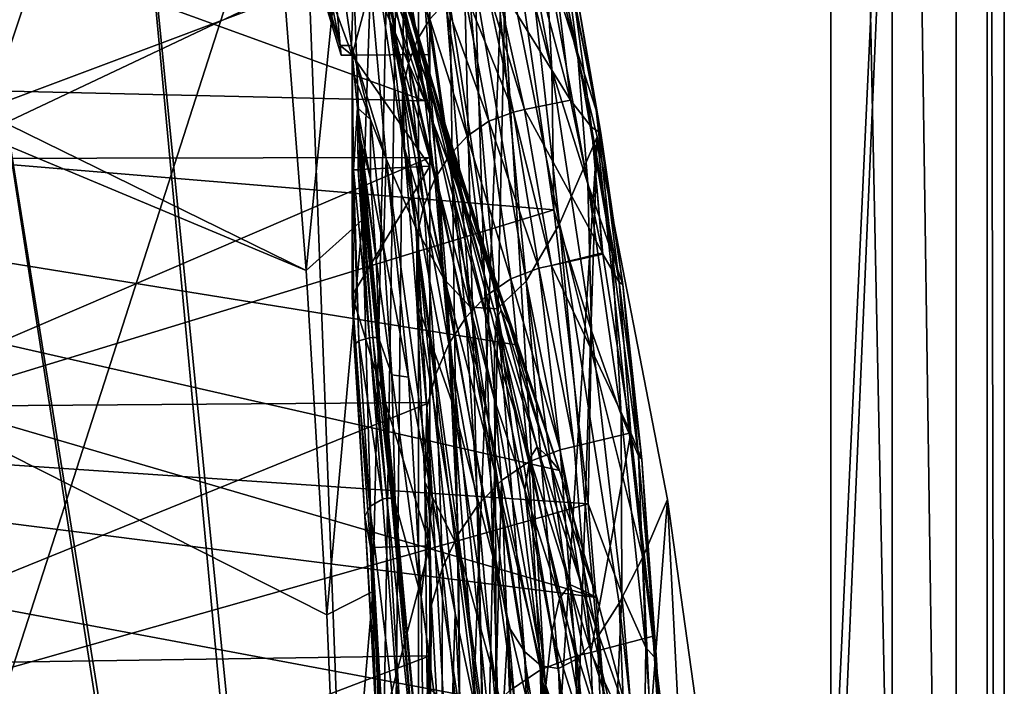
# Model space of a CAD drawing. Header units: metres. Extents: x -1004 to 0, y -708 to 0.
# Tile 71 of 103: x -88 to 0, y -256 to -196. Entities that reach past the tile are written whole.
import ezdxf

# ---------------------------------------------------------------- set-up
doc = ezdxf.new("R2010")
doc.units = ezdxf.units.M

msp = doc.modelspace()

# ---------------------------------------------------------------- linework, layer by layer
at = {"layer": 'top01'}
for points in [[(-51.296959, -64.567253, 2063.059814), (-32.904652, -648.418274, 2063.059814), (-4.296958, -31.427202, 2063.059814)], [(-4.296958, -31.427202, 163.059692), (-32.904652, -648.418274, 163.059692), (-51.296959, -64.567253, 163.059692)], [(-4.296958, -31.427202, 2063.059814), (-32.904652, -648.418274, 2063.059814), (-31.296957, -654.418274, 2063.059814)], [(-32.904652, -648.418274, 163.059692), (-4.296958, -31.427202, 163.059692), (-31.296957, -654.418274, 163.059692)], [(-4.296958, -686.418274, 2063.059814), (-4.296958, -31.427202, 2063.059814), (-31.296957, -654.418274, 2063.059814)], [(-4.296958, -31.427202, 163.059692), (-4.296958, -686.418274, 163.059692), (-31.296957, -654.418274, 163.059692)], [(-4.296958, -31.427202, 2063.059814), (-4.296958, -686.418274, 2050.057129), (-4.296958, -31.427202, 163.059692)], [(-4.296958, -686.418274, 2050.057129), (-4.296958, -686.418274, 176.057236), (-4.296958, -31.427202, 163.059692)], [(-4.296958, -31.427202, 163.059692), (-4.296958, -686.418274, 176.057236), (-4.296958, -686.418274, 163.059692)], [(-4.296958, -31.427202, 2063.059814), (-4.296958, -686.418274, 2063.059814), (-4.296958, -686.418274, 2050.057129)], [(-51.296959, -64.567253, 163.059692), (-51.296959, -299.856018, 182.753937), (-51.296974, -276.233704, 187.369766)], [(-51.296974, -276.233704, 187.369766), (-51.296974, -253.044647, 193.818451), (-51.296959, -64.567253, 163.059692)], [(-51.296974, -253.044647, 193.818451), (-51.296951, -230.434845, 202.071503), (-51.296959, -64.567253, 163.059692)], [(-51.296959, -64.567253, 163.059692), (-51.296951, -230.434845, 202.071503), (-51.29697, -208.546082, 212.081375)], [(-51.29697, -208.546082, 212.081375), (-51.296959, -187.512817, 223.782303), (-51.296959, -64.567253, 163.059692)], [(-51.296959, -347.814911, 179.059677), (-51.296963, -323.764984, 179.983154), (-51.296959, -64.567253, 163.059692)], [(-51.296963, -323.764984, 179.983154), (-51.296959, -299.856018, 182.753937), (-51.296959, -64.567253, 163.059692)], [(-51.296959, -146.285629, 2038.852905), (-51.296959, -277.705139, 2033.451294), (-51.296959, -64.567253, 2063.059814)], [(-51.296959, -277.705139, 2033.451294), (-51.296959, -312.635376, 2036.812866), (-51.296959, -64.567253, 2063.059814)], [(-51.296959, -64.567253, 2063.059814), (-51.296959, -312.635376, 2036.812866), (-51.296959, -347.78183, 2037.928223)], [(-51.296959, -64.567253, 2063.059814), (-51.296959, -347.78183, 2037.928223), (-51.296959, -642.418274, 2063.059814)], [(-51.296959, -347.814911, 179.059677), (-51.296959, -64.567253, 163.059692), (-51.296959, -642.418274, 163.059692)], [(-51.296959, -642.418274, 2063.059814), (-43.296959, -642.418274, 2063.059814), (-51.296959, -64.567253, 2063.059814)], [(-43.296959, -642.418274, 2063.059814), (-37.296959, -644.026001, 2063.059814), (-51.296959, -64.567253, 2063.059814)], [(-51.296959, -64.567253, 2063.059814), (-37.296959, -644.026001, 2063.059814), (-32.904652, -648.418274, 2063.059814)], [(-51.296959, -64.567253, 163.059692), (-32.904652, -648.418274, 163.059692), (-37.296959, -644.026001, 163.059692)], [(-37.296959, -644.026001, 163.059692), (-43.296959, -642.418274, 163.059692), (-51.296959, -64.567253, 163.059692)], [(-43.296959, -642.418274, 163.059692), (-51.296959, -642.418274, 163.059692), (-51.296959, -64.567253, 163.059692)], [(-53.598221, -415.729309, 1607.211182), (-63.970272, -143.144623, 1606.939331), (-78.48407, -166.14267, 1606.55957)], [(-44.190613, -174.690308, 1607.45752), (-63.970272, -143.144623, 1606.939331), (-53.598221, -415.729309, 1607.211182)], [(-51.296959, -173.434464, 2030.984619), (-51.296959, -243.203781, 2027.884521), (-51.296959, -146.285629, 2038.852905)], [(-51.296959, -243.203781, 2027.884521), (-51.296959, -277.705139, 2033.451294), (-51.296959, -146.285629, 2038.852905)], [(-167.226578, -161.581223, 660.234009), (-199.991806, -200.041229, 659.375977), (-51.756859, -203.4944, 663.25769)], [(-167.226578, -161.581223, 660.234009), (-51.756859, -203.4944, 663.25769), (-56.372231, -192.903091, 663.136841)], [(-92.538078, -209.73555, 251.070221), (-114.264824, -181.501587, 250.433945), (-77.689262, -165.469803, 241.4319)], [(-92.538078, -209.73555, 251.070221), (-77.689262, -165.469803, 241.4319), (-87.294052, -186.425903, 228.413284)], [(-78.48407, -166.14267, 1606.55957), (-91.46991, -190.642548, 1606.219482), (-54.826065, -419.461243, 1607.179077)], [(-53.598221, -415.729309, 1607.211182), (-78.48407, -166.14267, 1606.55957), (-54.826065, -419.461243, 1607.179077)], [(-65.339661, -168.25705, 1930.261841), (-60.845432, -180.76712, 1912.71875), (-59.297443, -198.558258, 2014.056641)], [(-59.297443, -198.558258, 2014.056641), (-64.25412, -181.454895, 2014.056641), (-65.339661, -168.25705, 1930.261841)], [(-64.069893, -183.505615, 2024.762817), (-58.241093, -199.409241, 2018.794922), (-51.296959, -173.434464, 2030.984619)], [(-51.296959, -173.434464, 2030.984619), (-58.241093, -199.409241, 2018.794922), (-51.296959, -199.359756, 2020.18042)], [(-51.296959, -199.359756, 2020.18042), (-51.296959, -209.335327, 2020.18042), (-51.296959, -173.434464, 2030.984619)], [(-51.296959, -209.335327, 2020.18042), (-51.296959, -243.203781, 2027.884521), (-51.296959, -173.434464, 2030.984619)], [(-49.239681, -409.232697, 1607.325317), (-44.190613, -174.690308, 1607.45752), (-53.598221, -415.729309, 1607.211182)], [(-36.341969, -206.709747, 1607.663086), (-44.190613, -174.690308, 1607.45752), (-49.239681, -409.232697, 1607.325317)], [(-46.454559, -180.919632, 1659.758545), (-44.190613, -174.690308, 1607.45752), (-39.729214, -214.468765, 1661.136475)], [(-44.190613, -174.690308, 1607.45752), (-36.341969, -206.709747, 1607.663086), (-39.729214, -214.468765, 1661.136475)], [(-40.394073, -200.720642, 1451.474121), (-44.093254, -186.637497, 1501.266724), (-44.710655, -177.649078, 1449.959351)], [(-40.933815, -190.443939, 1400.242554), (-40.394073, -200.720642, 1451.474121), (-44.710655, -177.649078, 1449.959351)], [(-59.297443, -198.558258, 2014.056641), (-60.845432, -180.76712, 1912.71875), (-58.297436, -198.558258, 2014.056519)], [(-60.845432, -180.76712, 1912.71875), (-57.71265, -180.795166, 1912.905762), (-58.297436, -198.558258, 2014.056519)], [(-58.297436, -198.558258, 2014.056519), (-57.71265, -180.795166, 1912.905762), (-55.205849, -208.671082, 1970.145386)], [(-55.205849, -208.671082, 1970.145386), (-57.71265, -180.795166, 1912.905762), (-52.539398, -214.827606, 1923.038086)], [(-57.71265, -180.795166, 1912.905762), (-50.034306, -219.387314, 1873.465576), (-52.539398, -214.827606, 1923.038086)], [(-50.034306, -219.387314, 1873.465576), (-57.71265, -180.795166, 1912.905762), (-51.790897, -193.650269, 1816.632324)], [(-51.158646, -204.951843, 940.096069), (-56.282215, -187.178436, 1000.282959), (-57.700478, -180.381042, 944.328552)], [(-51.158646, -204.951843, 940.096069), (-57.700478, -180.381042, 944.328552), (-55.277546, -188.114624, 885.140503)], [(-48.451099, -186.161316, 1712.274536), (-46.454559, -180.919632, 1659.758545), (-42.704586, -219.599625, 1715.101196)], [(-46.454559, -180.919632, 1659.758545), (-39.729214, -214.468765, 1661.136475), (-42.704586, -219.599625, 1715.101196)], [(-64.069893, -183.505615, 2024.762817), (-64.25412, -181.454895, 2014.056641), (-59.297443, -198.558258, 2014.056641)], [(-39.482403, -188.863754, 1299.141479), (-38.107895, -199.177704, 1350.8573), (-41.887424, -181.378036, 1348.647339)], [(-38.107895, -199.177704, 1350.8573), (-40.933815, -190.443939, 1400.242554), (-41.887424, -181.378036, 1348.647339)], [(-90.857948, -182.803024, 1527.758789), (-44.093254, -186.637497, 1501.266724), (-101.410408, -208.128052, 1537.074707)], [(-59.221752, -199.416229, 2018.599243), (-64.069893, -183.505615, 2024.762817), (-59.297443, -198.558258, 2014.056641)], [(-64.069893, -183.505615, 2024.762817), (-59.221752, -199.416229, 2018.599243), (-58.241093, -199.409241, 2018.794922)], [(-41.809395, -191.904953, 1098.589233), (-38.735535, -203.425079, 1152.040039), (-41.002079, -184.827652, 1146.793579)], [(-38.735535, -203.425079, 1152.040039), (-36.851761, -205.851303, 1202.087646), (-41.002079, -184.827652, 1146.793579)], [(-41.002079, -184.827652, 1146.793579), (-36.851761, -205.851303, 1202.087646), (-38.394382, -194.682281, 1199.616089)], [(-56.667919, -188.483414, 718.627258), (-52.172485, -200.022186, 718.662048), (-56.518528, -186.119095, 774.180847)], [(-56.518528, -186.119095, 774.180847), (-52.33543, -198.041855, 774.122559), (-56.026455, -186.000793, 829.707947)], [(-52.172485, -200.022186, 718.662048), (-52.33543, -198.041855, 774.122559), (-56.518528, -186.119095, 774.180847)], [(-52.33543, -198.041855, 774.122559), (-52.166481, -198.212006, 829.558167), (-56.026455, -186.000793, 829.707947)], [(-56.026455, -186.000793, 829.707947), (-52.166481, -198.212006, 829.558167), (-55.277546, -188.114624, 885.140503)], [(-45.289082, -222.051636, 1768.908203), (-50.19915, -190.39064, 1764.676392), (-48.451099, -186.161316, 1712.274536)], [(-42.704586, -219.599625, 1715.101196), (-45.289082, -222.051636, 1768.908203), (-48.451099, -186.161316, 1712.274536)], [(-44.093254, -186.637497, 1501.266724), (-40.235806, -213.23349, 1502.344727), (-101.410408, -208.128052, 1537.074707)], [(-95.958817, -208.649231, 216.927246), (-92.538078, -209.73555, 251.070221), (-87.294052, -186.425903, 228.413284)], [(-95.958817, -208.649231, 216.927246), (-87.294052, -186.425903, 228.413284), (-51.296959, -187.512817, 223.782303)], [(-50.473003, -211.497528, 995.073242), (-56.282215, -187.178436, 1000.282959), (-51.158646, -204.951843, 940.096069)], [(-54.86636, -196.315048, 1055.9021), (-56.282215, -187.178436, 1000.282959), (-50.473003, -211.497528, 995.073242)], [(-56.282215, -187.178436, 1000.282959), (-54.86636, -196.315048, 1055.9021), (-55.125298, -191.720398, 1055.18335)], [(-40.235806, -213.23349, 1502.344727), (-44.093254, -186.637497, 1501.266724), (-40.394073, -200.720642, 1451.474121)], [(-95.958817, -208.649231, 216.927246), (-51.296959, -187.512817, 223.782303), (-51.29697, -208.546082, 212.081375)], [(-52.166481, -198.212006, 829.558167), (-51.748962, -200.519318, 884.903625), (-55.277546, -188.114624, 885.140503)], [(-55.277546, -188.114624, 885.140503), (-51.748962, -200.519318, 884.903625), (-51.158646, -204.951843, 940.096069)], [(-53.20491, -200.130371, 1109.360474), (-54.079514, -187.872009, 1053.270996), (-55.125298, -191.720398, 1055.18335)], [(-52.393486, -198.024414, 1108.178101), (-54.079514, -187.872009, 1053.270996), (-53.20491, -200.130371, 1109.360474)], [(-51.292034, -196.195602, 1106.796997), (-54.079514, -187.872009, 1053.270996), (-52.393486, -198.024414, 1108.178101)], [(-56.372231, -192.903091, 663.136841), (-51.756859, -203.4944, 663.25769), (-56.667919, -188.483414, 718.627258)], [(-51.756859, -203.4944, 663.25769), (-52.172485, -200.022186, 718.662048), (-56.667919, -188.483414, 718.627258)], [(-38.317257, -193.128021, 1249.5354), (-36.447227, -204.321335, 1301.524292), (-39.482403, -188.863754, 1299.141479)], [(-36.447227, -204.321335, 1301.524292), (-38.107895, -199.177704, 1350.8573), (-39.482403, -188.863754, 1299.141479)], [(-91.46991, -190.642548, 1606.219482), (-103.814522, -219.351303, 1605.89624), (-55.368595, -423.352661, 1607.164795)], [(-54.826065, -419.461243, 1607.179077), (-91.46991, -190.642548, 1606.219482), (-55.368595, -423.352661, 1607.164795)], [(-47.661484, -221.908905, 1821.902954), (-51.790897, -193.650269, 1816.632324), (-50.19915, -190.39064, 1764.676392)], [(-47.661484, -221.908905, 1821.902954), (-50.19915, -190.39064, 1764.676392), (-45.289082, -222.051636, 1768.908203)], [(-38.107895, -199.177704, 1350.8573), (-37.194237, -210.90065, 1402.145264), (-40.933815, -190.443939, 1400.242554)], [(-37.194237, -210.90065, 1402.145264), (-40.394073, -200.720642, 1451.474121), (-40.933815, -190.443939, 1400.242554)], [(-55.125298, -191.720398, 1055.18335), (-54.86636, -196.315048, 1055.9021), (-53.704697, -202.483063, 1110.289063)], [(-55.125298, -191.720398, 1055.18335), (-53.704697, -202.483063, 1110.289063), (-53.20491, -200.130371, 1109.360474)], [(-45.443699, -192.624496, 1101.214966), (-38.735535, -203.425079, 1152.040039), (-41.809395, -191.904953, 1098.589233)], [(-43.837418, -204.497284, 1155.75354), (-46.31654, -192.815079, 1101.925537), (-48.249058, -193.527908, 1103.625977)], [(-42.845139, -204.277191, 1154.967896), (-45.443699, -192.624496, 1101.214966), (-46.31654, -192.815079, 1101.925537)], [(-42.845139, -204.277191, 1154.967896), (-46.31654, -192.815079, 1101.925537), (-43.837418, -204.497284, 1155.75354)], [(-42.845139, -204.277191, 1154.967896), (-38.735535, -203.425079, 1152.040039), (-45.443699, -192.624496, 1101.214966)], [(-38.394382, -194.682281, 1199.616089), (-36.038498, -206.37323, 1252.003174), (-38.317257, -193.128021, 1249.5354)], [(-36.038498, -206.37323, 1252.003174), (-36.447227, -204.321335, 1301.524292), (-38.317257, -193.128021, 1249.5354)], [(-50.034306, -219.387314, 1873.465576), (-51.790897, -193.650269, 1816.632324), (-47.661484, -221.908905, 1821.902954)], [(-46.043324, -205.317841, 1157.625122), (-48.249058, -193.527908, 1103.625977), (-49.909611, -194.67981, 1105.264893)], [(-43.837418, -204.497284, 1155.75354), (-48.249058, -193.527908, 1103.625977), (-46.043324, -205.317841, 1157.625122)], [(-51.292034, -196.195602, 1106.796997), (-47.951233, -206.641846, 1159.417725), (-49.909611, -194.67981, 1105.264893)], [(-49.909611, -194.67981, 1105.264893), (-47.951233, -206.641846, 1159.417725), (-46.043324, -205.317841, 1157.625122)], [(-36.851761, -205.851303, 1202.087646), (-36.038498, -206.37323, 1252.003174), (-38.394382, -194.682281, 1199.616089)], [(-53.557331, -207.763931, 1111.092651), (-54.86636, -196.315048, 1055.9021), (-49.776192, -220.143402, 1049.775146)], [(-54.86636, -196.315048, 1055.9021), (-50.473003, -211.497528, 995.073242), (-49.776192, -220.143402, 1049.775146)], [(-54.86636, -196.315048, 1055.9021), (-53.557331, -207.763931, 1111.092651), (-53.704697, -202.483063, 1110.289063)], [(-49.55508, -208.378616, 1161.085815), (-51.292034, -196.195602, 1106.796997), (-52.393486, -198.024414, 1108.178101)], [(-47.951233, -206.641846, 1159.417725), (-51.292034, -196.195602, 1106.796997), (-49.55508, -208.378616, 1161.085815)], [(-59.221752, -199.416229, 2018.599243), (-59.297443, -198.558258, 2014.056641), (-58.241093, -199.409241, 2018.794922)], [(-59.297443, -198.558258, 2014.056641), (-58.297436, -198.558258, 2014.056519), (-58.241093, -199.409241, 2018.794922)], [(-56.59589, -205.153976, 1992.654297), (-58.027161, -201.336502, 2014.046387), (-58.297436, -198.558258, 2014.056519)], [(-56.59589, -205.153976, 1992.654297), (-58.297436, -198.558258, 2014.056519), (-55.205849, -208.671082, 1970.145386)], [(-58.297436, -198.558258, 2014.056519), (-58.027161, -201.336502, 2014.046387), (-58.241093, -199.409241, 2018.794922)], [(-50.852242, -210.46756, 1162.585449), (-52.393486, -198.024414, 1108.178101), (-53.20491, -200.130371, 1109.360474)], [(-49.55508, -208.378616, 1161.085815), (-52.393486, -198.024414, 1108.178101), (-50.852242, -210.46756, 1162.585449)], [(-52.172485, -200.022186, 718.662048), (-44.204796, -223.420639, 718.704102), (-52.33543, -198.041855, 774.122559)], [(-44.204796, -223.420639, 718.704102), (-44.925961, -222.185822, 773.97937), (-52.33543, -198.041855, 774.122559)], [(-52.33543, -198.041855, 774.122559), (-44.925961, -222.185822, 773.97937), (-52.166481, -198.212006, 829.558167)], [(-44.925961, -222.185822, 773.97937), (-45.337814, -222.90976, 829.232849), (-52.166481, -198.212006, 829.558167)], [(-52.166481, -198.212006, 829.558167), (-45.337814, -222.90976, 829.232849), (-51.748962, -200.519318, 884.903625)], [(-51.296959, -209.335327, 2020.18042), (-51.296959, -199.359756, 2020.18042), (-58.241093, -199.409241, 2018.794922)], [(-58.027161, -201.336502, 2014.046387), (-57.760101, -204.11319, 2013.950073), (-58.241093, -199.409241, 2018.794922)], [(-58.241093, -199.409241, 2018.794922), (-57.760101, -204.11319, 2013.950073), (-58.113209, -209.644684, 2016.870239)], [(-58.113209, -209.644684, 2016.870239), (-58.241093, -209.644684, 2018.995728), (-58.241093, -199.409241, 2018.794922)], [(-58.241093, -209.644684, 2018.995728), (-51.296959, -209.335327, 2020.18042), (-58.241093, -199.409241, 2018.794922)], [(-36.447227, -204.321335, 1301.524292), (-35.029858, -217.127136, 1353.038818), (-38.107895, -199.177704, 1350.8573)], [(-35.029858, -217.127136, 1353.038818), (-37.194237, -210.90065, 1402.145264), (-38.107895, -199.177704, 1350.8573)], [(-217.099503, -225.030426, 658.92804), (-36.372501, -247.83252, 663.660522), (-199.991806, -200.041229, 659.375977)], [(-199.991806, -200.041229, 659.375977), (-43.425484, -225.2939, 663.47583), (-51.756859, -203.4944, 663.25769)], [(-36.372501, -247.83252, 663.660522), (-39.733574, -236.477509, 663.57251), (-199.991806, -200.041229, 659.375977)], [(-199.991806, -200.041229, 659.375977), (-39.733574, -236.477509, 663.57251), (-43.425484, -225.2939, 663.47583)], [(-53.704697, -202.483063, 1110.289063), (-51.832516, -212.865997, 1163.868286), (-53.20491, -200.130371, 1109.360474)], [(-53.20491, -200.130371, 1109.360474), (-51.832516, -212.865997, 1163.868286), (-50.852242, -210.46756, 1162.585449)], [(-51.756859, -203.4944, 663.25769), (-43.425484, -225.2939, 663.47583), (-52.172485, -200.022186, 718.662048)], [(-43.425484, -225.2939, 663.47583), (-44.204796, -223.420639, 718.704102), (-52.172485, -200.022186, 718.662048)], [(-57.760101, -204.11319, 2013.950073), (-58.027161, -201.336502, 2014.046387), (-56.59589, -205.153976, 1992.654297)], [(-51.748962, -200.519318, 884.903625), (-45.518383, -225.580429, 884.404724), (-51.158646, -204.951843, 940.096069)], [(-45.337814, -222.90976, 829.232849), (-45.518383, -225.580429, 884.404724), (-51.748962, -200.519318, 884.903625)], [(-36.866447, -224.010025, 1452.946899), (-40.235806, -213.23349, 1502.344727), (-40.394073, -200.720642, 1451.474121)], [(-37.194237, -210.90065, 1402.145264), (-36.866447, -224.010025, 1452.946899), (-40.394073, -200.720642, 1451.474121)], [(-53.704697, -202.483063, 1110.289063), (-53.557331, -207.763931, 1111.092651), (-52.470646, -215.537796, 1164.877441)], [(-53.704697, -202.483063, 1110.289063), (-52.470646, -215.537796, 1164.877441), (-51.832516, -212.865997, 1163.868286)], [(-35.879967, -217.068161, 1204.554077), (-38.735535, -203.425079, 1152.040039), (-42.845139, -204.277191, 1154.967896)], [(-38.735535, -203.425079, 1152.040039), (-35.879967, -217.068161, 1204.554077), (-36.851761, -205.851303, 1202.087646)], [(-57.760101, -204.11319, 2013.950073), (-57.685612, -209.644669, 2014.784058), (-58.113209, -209.644684, 2016.870239)], [(-57.495537, -206.884018, 2013.741821), (-57.760101, -204.11319, 2013.950073), (-56.583149, -210.482529, 2005.731812)], [(-56.583149, -210.482529, 2005.731812), (-57.760101, -204.11319, 2013.950073), (-56.59589, -205.153976, 1992.654297)], [(-57.760101, -204.11319, 2013.950073), (-57.495537, -206.884018, 2013.741821), (-57.685612, -209.644669, 2014.784058)], [(-41.562813, -218.44339, 1209.040283), (-43.837418, -204.497284, 1155.75354), (-46.043324, -205.317841, 1157.625122)], [(-40.446613, -218.189484, 1208.184082), (-42.845139, -204.277191, 1154.967896), (-43.837418, -204.497284, 1155.75354)], [(-40.446613, -218.189484, 1208.184082), (-43.837418, -204.497284, 1155.75354), (-41.562813, -218.44339, 1209.040283)], [(-40.446613, -218.189484, 1208.184082), (-35.879967, -217.068161, 1204.554077), (-42.845139, -204.277191, 1154.967896)], [(-36.038498, -206.37323, 1252.003174), (-34.074944, -219.884323, 1303.886719), (-36.447227, -204.321335, 1301.524292)], [(-34.074944, -219.884323, 1303.886719), (-35.029858, -217.127136, 1353.038818), (-36.447227, -204.321335, 1301.524292)], [(-55.205849, -208.671082, 1970.145386), (-55.431881, -216.524521, 1996.404785), (-56.59589, -205.153976, 1992.654297)], [(-55.431881, -216.524521, 1996.404785), (-56.583149, -210.482529, 2005.731812), (-56.59589, -205.153976, 1992.654297)], [(-45.538631, -230.18689, 939.437561), (-50.473003, -211.497528, 995.073242), (-51.158646, -204.951843, 940.096069)], [(-51.158646, -204.951843, 940.096069), (-45.518383, -225.580429, 884.404724), (-45.538631, -230.18689, 939.437561)], [(-47.951233, -206.641846, 1159.417725), (-44.056347, -219.380005, 1211.071167), (-46.043324, -205.317841, 1157.625122)], [(-46.043324, -205.317841, 1157.625122), (-44.056347, -219.380005, 1211.071167), (-41.562813, -218.44339, 1209.040283)], [(-35.879967, -217.068161, 1204.554077), (-35.858353, -217.185898, 1204.971069), (-36.851761, -205.851303, 1202.087646)], [(-36.851761, -205.851303, 1202.087646), (-35.858353, -217.185898, 1204.971069), (-34.382305, -219.680267, 1254.456543)], [(-36.851761, -205.851303, 1202.087646), (-34.382305, -219.680267, 1254.456543), (-36.038498, -206.37323, 1252.003174)], [(-34.382305, -219.680267, 1254.456543), (-34.074944, -219.884323, 1303.886719), (-36.038498, -206.37323, 1252.003174)], [(-57.495537, -206.884018, 2013.741821), (-57.530479, -209.644669, 2014.266479), (-57.685612, -209.644669, 2014.784058)], [(-57.495537, -206.884018, 2013.741821), (-57.356812, -209.644653, 2013.754883), (-57.530479, -209.644669, 2014.266479)], [(-57.233379, -209.644653, 2013.42395), (-57.495537, -206.884018, 2013.741821), (-56.078129, -217.666946, 2007.720215)], [(-56.078129, -217.666946, 2007.720215), (-57.495537, -206.884018, 2013.741821), (-56.583149, -210.482529, 2005.731812)], [(-57.233379, -209.644653, 2013.42395), (-57.29607, -209.644653, 2013.589111), (-57.495537, -206.884018, 2013.741821)], [(-57.29607, -209.644653, 2013.589111), (-57.356812, -209.644653, 2013.754883), (-57.495537, -206.884018, 2013.741821)], [(-46.22995, -220.881485, 1213.005127), (-47.951233, -206.641846, 1159.417725), (-49.55508, -208.378616, 1161.085815)], [(-42.792099, -404.813385, 1607.494141), (-36.341969, -206.709747, 1607.663086), (-49.239681, -409.232697, 1607.325317)], [(-44.056347, -219.380005, 1211.071167), (-47.951233, -206.641846, 1159.417725), (-46.22995, -220.881485, 1213.005127)], [(-42.792099, -404.813385, 1607.494141), (-30.065176, -239.074982, 1607.827515), (-36.341969, -206.709747, 1607.663086)], [(-39.729214, -214.468765, 1661.136475), (-36.341969, -206.709747, 1607.663086), (-32.279991, -244.221008, 1634.996948)], [(-36.341969, -206.709747, 1607.663086), (-30.065176, -239.074982, 1607.827515), (-32.279991, -244.221008, 1634.996948)], [(-101.410408, -208.128052, 1537.074707), (-40.235806, -213.23349, 1502.344727), (-110.050865, -234.568253, 1544.865601)], [(-52.469433, -221.505997, 1165.76123), (-53.557331, -207.763931, 1111.092651), (-49.165482, -230.830093, 1104.157593)], [(-53.557331, -207.763931, 1111.092651), (-49.776192, -220.143402, 1049.775146), (-49.165482, -230.830093, 1104.157593)], [(-53.557331, -207.763931, 1111.092651), (-52.469433, -221.505997, 1165.76123), (-52.470646, -215.537796, 1164.877441)], [(-103.152214, -230.801208, 207.568268), (-51.29697, -208.546082, 212.081375), (-51.296951, -230.434845, 202.071503)], [(-103.152214, -230.801208, 207.568268), (-95.958817, -208.649231, 216.927246), (-51.29697, -208.546082, 212.081375)], [(-55.205849, -208.671082, 1970.145386), (-53.20377, -228.171677, 1976.655762), (-55.431881, -216.524521, 1996.404785)], [(-52.539398, -214.827606, 1923.038086), (-51.069073, -239.117142, 1955.513184), (-55.205849, -208.671082, 1970.145386)], [(-51.069073, -239.117142, 1955.513184), (-53.20377, -228.171677, 1976.655762), (-55.205849, -208.671082, 1970.145386)], [(-48.076241, -222.842422, 1214.797241), (-49.55508, -208.378616, 1161.085815), (-50.852242, -210.46756, 1162.585449)], [(-46.22995, -220.881485, 1213.005127), (-49.55508, -208.378616, 1161.085815), (-48.076241, -222.842422, 1214.797241)], [(-58.241093, -209.644684, 2018.995728), (-58.241093, -220.870117, 2021.800171), (-51.296959, -209.335327, 2020.18042)], [(-58.241093, -220.870117, 2021.800171), (-51.296959, -243.203781, 2027.884521), (-51.296959, -209.335327, 2020.18042)], [(-58.070034, -225.283188, 2014.049927), (-58.241093, -209.644684, 2018.995728), (-57.624157, -224.90741, 2012.37793)], [(-58.241093, -209.644684, 2018.995728), (-58.113209, -209.644684, 2016.870239), (-57.624157, -224.90741, 2012.37793)], [(-58.241093, -209.644684, 2018.995728), (-58.070034, -225.283188, 2014.049927), (-58.241093, -220.870117, 2021.800171)], [(-58.113209, -209.644684, 2016.870239), (-57.685612, -209.644669, 2014.784058), (-56.687065, -224.644424, 2010.73584)], [(-57.624157, -224.90741, 2012.37793), (-58.113209, -209.644684, 2016.870239), (-56.687065, -224.644424, 2010.73584)], [(-56.687065, -224.644424, 2010.73584), (-57.685612, -209.644669, 2014.784058), (-56.374561, -224.620255, 2010.329712)], [(-57.685612, -209.644669, 2014.784058), (-57.530479, -209.644669, 2014.266479), (-56.374561, -224.620255, 2010.329712)], [(-57.530479, -209.644669, 2014.266479), (-57.356812, -209.644653, 2013.754883), (-56.038742, -224.629135, 2009.929077)], [(-56.374561, -224.620255, 2010.329712), (-57.530479, -209.644669, 2014.266479), (-56.038742, -224.629135, 2009.929077)], [(-56.038742, -224.629135, 2009.929077), (-57.356812, -209.644653, 2013.754883), (-55.924973, -224.637589, 2009.799438)], [(-57.356812, -209.644653, 2013.754883), (-57.29607, -209.644653, 2013.589111), (-55.924973, -224.637589, 2009.799438)], [(-55.924973, -224.637589, 2009.799438), (-57.29607, -209.644653, 2013.589111), (-55.790455, -224.843063, 2009.596802)], [(-57.29607, -209.644653, 2013.589111), (-57.233379, -209.644653, 2013.42395), (-55.790455, -224.843063, 2009.596802)], [(-55.790455, -224.843063, 2009.596802), (-57.233379, -209.644653, 2013.42395), (-56.078129, -217.666946, 2007.720215)], [(-56.583149, -210.482529, 2005.731812), (-55.431881, -216.524521, 1996.404785), (-56.078129, -217.666946, 2007.720215)], [(-51.832516, -212.865997, 1163.868286), (-49.591377, -225.193039, 1216.404053), (-50.852242, -210.46756, 1162.585449)], [(-50.852242, -210.46756, 1162.585449), (-49.591377, -225.193039, 1216.404053), (-48.076241, -222.842422, 1214.797241)], [(-35.029858, -217.127136, 1353.038818), (-34.211529, -231.524109, 1404.015259), (-37.194237, -210.90065, 1402.145264)], [(-34.211529, -231.524109, 1404.015259), (-36.866447, -224.010025, 1452.946899), (-37.194237, -210.90065, 1402.145264)], [(-45.471119, -236.71814, 994.274414), (-50.473003, -211.497528, 995.073242), (-45.538631, -230.18689, 939.437561)], [(-49.776192, -220.143402, 1049.775146), (-50.473003, -211.497528, 995.073242), (-45.471119, -236.71814, 994.274414)], [(-40.235806, -213.23349, 1502.344727), (-37.147514, -239.473907, 1503.231934), (-110.050865, -234.568253, 1544.865601)], [(-52.470646, -215.537796, 1164.877441), (-50.762646, -227.884354, 1217.7771), (-51.832516, -212.865997, 1163.868286)], [(-51.832516, -212.865997, 1163.868286), (-50.762646, -227.884354, 1217.7771), (-49.591377, -225.193039, 1216.404053)], [(-37.147514, -239.473907, 1503.231934), (-40.235806, -213.23349, 1502.344727), (-36.866447, -224.010025, 1452.946899)], [(-42.704586, -219.599625, 1715.101196), (-39.729214, -214.468765, 1661.136475), (-36.334087, -251.351166, 1690.146606)], [(-39.729214, -214.468765, 1661.136475), (-34.379559, -248.319778, 1662.47522), (-36.334087, -251.351166, 1690.146606)], [(-32.279991, -244.221008, 1634.996948), (-34.379559, -248.319778, 1662.47522), (-39.729214, -214.468765, 1661.136475)], [(-52.539398, -214.827606, 1923.038086), (-50.034306, -219.387314, 1873.465576), (-47.093594, -258.370972, 1909.402344)], [(-47.093594, -258.370972, 1909.402344), (-49.030437, -249.225815, 1933.062134), (-52.539398, -214.827606, 1923.038086)], [(-49.030437, -249.225815, 1933.062134), (-51.069073, -239.117142, 1955.513184), (-52.539398, -214.827606, 1923.038086)], [(-52.470646, -215.537796, 1164.877441), (-52.469433, -221.505997, 1165.76123), (-51.559837, -230.874939, 1218.85791)], [(-51.559837, -230.874939, 1218.85791), (-50.762646, -227.884354, 1217.7771), (-52.470646, -215.537796, 1164.877441)], [(-55.431881, -216.524521, 1996.404785), (-54.701408, -227.938278, 2000.039185), (-56.078129, -217.666946, 2007.720215)], [(-53.20377, -228.171677, 1976.655762), (-54.701408, -227.938278, 2000.039185), (-55.431881, -216.524521, 1996.404785)], [(-35.858353, -217.185898, 1204.971069), (-35.879967, -217.068161, 1204.554077), (-40.446613, -218.189484, 1208.184082)], [(-34.074944, -219.884323, 1303.886719), (-32.670734, -235.19516, 1355.196777), (-35.029858, -217.127136, 1353.038818)], [(-32.670734, -235.19516, 1355.196777), (-34.211529, -231.524109, 1404.015259), (-35.029858, -217.127136, 1353.038818)], [(-54.701408, -227.938278, 2000.039185), (-55.790455, -224.843063, 2009.596802), (-56.078129, -217.666946, 2007.720215)], [(-33.340794, -233.140167, 1257.212891), (-35.858353, -217.185898, 1204.971069), (-40.446613, -218.189484, 1208.184082)], [(-35.858353, -217.185898, 1204.971069), (-33.340794, -233.140167, 1257.212891), (-34.382305, -219.680267, 1254.456543)], [(-44.056347, -219.380005, 1211.071167), (-39.652363, -234.638138, 1261.695068), (-41.562813, -218.44339, 1209.040283)], [(-38.407711, -234.344467, 1260.77356), (-40.446613, -218.189484, 1208.184082), (-41.562813, -218.44339, 1209.040283)], [(-41.562813, -218.44339, 1209.040283), (-39.652363, -234.638138, 1261.695068), (-38.407711, -234.344467, 1260.77356)], [(-33.340794, -233.140167, 1257.212891), (-40.446613, -218.189484, 1208.184082), (-38.407711, -234.344467, 1260.77356)], [(-55.368595, -423.352661, 1607.164795), (-103.814522, -219.351303, 1605.89624), (-103.745293, -477.099335, 1605.898071)], [(-50.034306, -219.387314, 1873.465576), (-45.26009, -266.434143, 1884.643799), (-47.093594, -258.370972, 1909.402344)], [(-44.318493, -250.339905, 1827.140869), (-45.26009, -266.434143, 1884.643799), (-50.034306, -219.387314, 1873.465576)], [(-44.318493, -250.339905, 1827.140869), (-50.034306, -219.387314, 1873.465576), (-47.661484, -221.908905, 1821.902954)], [(-42.448338, -235.702606, 1263.872192), (-44.056347, -219.380005, 1211.071167), (-46.22995, -220.881485, 1213.005127)], [(-42.704586, -219.599625, 1715.101196), (-39.803307, -254.152542, 1745.584961), (-45.289082, -222.051636, 1768.908203)], [(-39.652363, -234.638138, 1261.695068), (-44.056347, -219.380005, 1211.071167), (-42.448338, -235.702606, 1263.872192)], [(-36.334087, -251.351166, 1690.146606), (-38.137344, -253.296631, 1717.890869), (-42.704586, -219.599625, 1715.101196)], [(-38.137344, -253.296631, 1717.890869), (-39.803307, -254.152542, 1745.584961), (-42.704586, -219.599625, 1715.101196)], [(-34.382305, -219.680267, 1254.456543), (-33.340794, -233.140167, 1257.212891), (-32.381958, -235.521957, 1306.233154)], [(-34.382305, -219.680267, 1254.456543), (-32.381958, -235.521957, 1306.233154), (-34.074944, -219.884323, 1303.886719)], [(-49.165482, -230.830093, 1104.157593), (-49.776192, -220.143402, 1049.775146), (-45.394642, -245.162247, 1048.860474)], [(-49.776192, -220.143402, 1049.775146), (-45.471119, -236.71814, 994.274414), (-45.394642, -245.162247, 1048.860474)], [(-32.381958, -235.521957, 1306.233154), (-32.670734, -235.19516, 1355.196777), (-34.074944, -219.884323, 1303.886719)], [(-58.241093, -220.870117, 2021.800171), (-56.595562, -243.369492, 2026.964844), (-51.296959, -243.203781, 2027.884521)], [(-58.070034, -225.283188, 2014.049927), (-57.116714, -240.603516, 2008.255249), (-58.241093, -220.870117, 2021.800171)], [(-58.241093, -220.870117, 2021.800171), (-57.116714, -240.603516, 2008.255249), (-56.595562, -243.369492, 2026.964844)], [(-51.737473, -237.529739, 1219.811523), (-52.469433, -221.505997, 1165.76123), (-48.740345, -243.458282, 1158.228027)], [(-52.469433, -221.505997, 1165.76123), (-49.165482, -230.830093, 1104.157593), (-48.740345, -243.458282, 1158.228027)], [(-52.469433, -221.505997, 1165.76123), (-51.737473, -237.529739, 1219.811523), (-51.559837, -230.874939, 1218.85791)], [(-44.907166, -237.389328, 1265.934814), (-46.22995, -220.881485, 1213.005127), (-48.076241, -222.842422, 1214.797241)], [(-42.448338, -235.702606, 1263.872192), (-46.22995, -220.881485, 1213.005127), (-44.907166, -237.389328, 1265.934814)], [(-44.318493, -250.339905, 1827.140869), (-47.661484, -221.908905, 1821.902954), (-42.852734, -252.64566, 1800.329834)], [(-42.852734, -252.64566, 1800.329834), (-47.661484, -221.908905, 1821.902954), (-45.289082, -222.051636, 1768.908203)], [(-44.925961, -222.185822, 773.97937), (-41.701923, -234.391129, 773.894409), (-45.337814, -222.90976, 829.232849)], [(-39.803307, -254.152542, 1745.584961), (-41.361862, -253.928162, 1773.105225), (-45.289082, -222.051636, 1768.908203)], [(-45.289082, -222.051636, 1768.908203), (-41.361862, -253.928162, 1773.105225), (-42.852734, -252.64566, 1800.329834)], [(-44.204796, -223.420639, 718.704102), (-40.733688, -235.265717, 718.711304), (-44.925961, -222.185822, 773.97937)], [(-40.733688, -235.265717, 718.711304), (-41.701923, -234.391129, 773.894409), (-44.925961, -222.185822, 773.97937)], [(-49.591377, -225.193039, 1216.404053), (-47.018391, -239.579224, 1267.838379), (-48.076241, -222.842422, 1214.797241)], [(-48.076241, -222.842422, 1214.797241), (-47.018391, -239.579224, 1267.838379), (-44.907166, -237.389328, 1265.934814)], [(-45.337814, -222.90976, 829.232849), (-42.372189, -235.379684, 829.057251), (-45.518383, -225.580429, 884.404724)], [(-41.701923, -234.391129, 773.894409), (-42.372189, -235.379684, 829.057251), (-45.337814, -222.90976, 829.232849)], [(-43.425484, -225.2939, 663.47583), (-39.733574, -236.477509, 663.57251), (-44.204796, -223.420639, 718.704102)], [(-39.733574, -236.477509, 663.57251), (-40.733688, -235.265717, 718.711304), (-44.204796, -223.420639, 718.704102)], [(-34.151829, -247.483932, 1454.382202), (-37.147514, -239.473907, 1503.231934), (-36.866447, -224.010025, 1452.946899)], [(-34.211529, -231.524109, 1404.015259), (-34.151829, -247.483932, 1454.382202), (-36.866447, -224.010025, 1452.946899)], [(-217.099503, -225.030426, 658.92804), (-230.749008, -251.574356, 658.570618), (-28.373259, -282.777893, 663.869995)], [(-30.6833, -270.99826, 663.809509), (-33.352577, -259.344513, 663.739624), (-217.099503, -225.030426, 658.92804)], [(-33.352577, -259.344513, 663.739624), (-36.372501, -247.83252, 663.660522), (-217.099503, -225.030426, 658.92804)], [(-30.6833, -270.99826, 663.809509), (-217.099503, -225.030426, 658.92804), (-28.373259, -282.777893, 663.869995)], [(-57.624157, -224.90741, 2012.37793), (-56.665951, -239.71582, 2006.536621), (-58.070034, -225.283188, 2014.049927)], [(-56.687065, -224.644424, 2010.73584), (-55.53236, -239.047424, 2004.839722), (-57.624157, -224.90741, 2012.37793)], [(-55.53236, -239.047424, 2004.839722), (-56.665951, -239.71582, 2006.536621), (-57.624157, -224.90741, 2012.37793)], [(-56.374561, -224.620255, 2010.329712), (-55.141968, -238.963043, 2004.418823), (-56.687065, -224.644424, 2010.73584)], [(-55.141968, -238.963043, 2004.418823), (-55.53236, -239.047424, 2004.839722), (-56.687065, -224.644424, 2010.73584)], [(-56.038742, -224.629135, 2009.929077), (-54.723522, -238.944473, 2004.002808), (-56.374561, -224.620255, 2010.329712)], [(-54.723522, -238.944473, 2004.002808), (-55.141968, -238.963043, 2004.418823), (-56.374561, -224.620255, 2010.329712)], [(-55.924973, -224.637589, 2009.799438), (-54.582722, -238.949463, 2003.868042), (-56.038742, -224.629135, 2009.929077)], [(-54.582722, -238.949463, 2003.868042), (-54.723522, -238.944473, 2004.002808), (-56.038742, -224.629135, 2009.929077)], [(-55.790455, -224.843063, 2009.596802), (-54.403221, -239.345642, 2003.559448), (-55.924973, -224.637589, 2009.799438)], [(-54.403221, -239.345642, 2003.559448), (-54.582722, -238.949463, 2003.868042), (-55.924973, -224.637589, 2009.799438)], [(-54.403221, -239.345642, 2003.559448), (-55.790455, -224.843063, 2009.596802), (-54.701408, -227.938278, 2000.039185)], [(-56.665951, -239.71582, 2006.536621), (-57.116714, -240.603516, 2008.255249), (-58.070034, -225.283188, 2014.049927)], [(-50.762646, -227.884354, 1217.7771), (-48.775185, -242.194122, 1269.540161), (-49.591377, -225.193039, 1216.404053)], [(-49.591377, -225.193039, 1216.404053), (-48.775185, -242.194122, 1269.540161), (-47.018391, -239.579224, 1267.838379)], [(-45.518383, -225.580429, 884.404724), (-42.819832, -238.219955, 884.142761), (-45.538631, -230.18689, 939.437561)], [(-42.372189, -235.379684, 829.057251), (-42.819832, -238.219955, 884.142761), (-45.518383, -225.580429, 884.404724)], [(-54.403221, -239.345642, 2003.559448), (-54.701408, -227.938278, 2000.039185), (-52.066265, -247.764557, 1983.045654)], [(-52.066265, -247.764557, 1983.045654), (-54.701408, -227.938278, 2000.039185), (-53.20377, -228.171677, 1976.655762)], [(-52.066265, -247.764557, 1983.045654), (-53.20377, -228.171677, 1976.655762), (-51.069073, -239.117142, 1955.513184)], [(-50.160629, -245.179214, 1270.991821), (-50.762646, -227.884354, 1217.7771), (-51.559837, -230.874939, 1218.85791)], [(-50.762646, -227.884354, 1217.7771), (-50.160629, -245.179214, 1270.991821), (-48.775185, -242.194122, 1269.540161)], [(-40.946373, -255.671875, 938.746948), (-45.471119, -236.71814, 994.274414), (-45.538631, -230.18689, 939.437561)], [(-45.538631, -230.18689, 939.437561), (-42.819832, -238.219955, 884.142761), (-40.946373, -255.671875, 938.746948)], [(-109.210999, -253.888809, 199.798569), (-51.296951, -230.434845, 202.071503), (-51.296974, -253.044647, 193.818451)], [(-109.210999, -253.888809, 199.798569), (-103.152214, -230.801208, 207.568268), (-51.296951, -230.434845, 202.071503)], [(-51.559837, -230.874939, 1218.85791), (-51.737473, -237.529739, 1219.811523), (-51.138031, -248.488342, 1272.133789)], [(-51.138031, -248.488342, 1272.133789), (-50.160629, -245.179214, 1270.991821), (-51.559837, -230.874939, 1218.85791)], [(-48.740345, -243.458282, 1158.228027), (-49.165482, -230.830093, 1104.157593), (-45.400318, -255.438583, 1103.157837)], [(-49.165482, -230.830093, 1104.157593), (-45.394642, -245.162247, 1048.860474), (-45.400318, -255.438583, 1103.157837)], [(-32.670734, -235.19516, 1355.196777), (-32.004303, -252.280014, 1405.858032), (-34.211529, -231.524109, 1404.015259)], [(-32.004303, -252.280014, 1405.858032), (-34.151829, -247.483932, 1454.382202), (-34.211529, -231.524109, 1404.015259)], [(-36.9207, -252.721619, 1312.643066), (-33.340794, -233.140167, 1257.212891), (-38.407711, -234.344467, 1260.77356)], [(-31.368574, -251.289322, 1308.775269), (-33.340794, -233.140167, 1257.212891), (-36.9207, -252.721619, 1312.643066)], [(-33.340794, -233.140167, 1257.212891), (-31.368574, -251.289322, 1308.775269), (-32.381958, -235.521957, 1306.233154)], [(-110.050865, -234.568253, 1544.865601), (-37.147514, -239.473907, 1503.231934), (-116.637344, -261.978668, 1550.974487)], [(-38.298267, -253.062759, 1313.623169), (-39.652363, -234.638138, 1261.695068), (-42.448338, -235.702606, 1263.872192)], [(-41.701923, -234.391129, 773.894409), (-38.799919, -246.674072, 773.800537), (-42.372189, -235.379684, 829.057251)], [(-40.733688, -235.265717, 718.711304), (-37.605812, -247.196259, 718.709229), (-41.701923, -234.391129, 773.894409)], [(-37.605812, -247.196259, 718.709229), (-38.799919, -246.674072, 773.800537), (-41.701923, -234.391129, 773.894409)], [(-39.652363, -234.638138, 1261.695068), (-36.9207, -252.721619, 1312.643066), (-38.407711, -234.344467, 1260.77356)], [(-36.9207, -252.721619, 1312.643066), (-39.652363, -234.638138, 1261.695068), (-38.298267, -253.062759, 1313.623169)], [(-42.372189, -235.379684, 829.057251), (-39.70734, -247.919662, 828.873047), (-42.819832, -238.219955, 884.142761)], [(-38.799919, -246.674072, 773.800537), (-39.70734, -247.919662, 828.873047), (-42.372189, -235.379684, 829.057251)], [(-39.733574, -236.477509, 663.57251), (-36.372501, -247.83252, 663.660522), (-40.733688, -235.265717, 718.711304)], [(-36.372501, -247.83252, 663.660522), (-37.605812, -247.196259, 718.709229), (-40.733688, -235.265717, 718.711304)], [(-32.381958, -235.521957, 1306.233154), (-31.048059, -253.352631, 1357.336548), (-32.670734, -235.19516, 1355.196777)], [(-31.048059, -253.352631, 1357.336548), (-32.004303, -252.280014, 1405.858032), (-32.670734, -235.19516, 1355.196777)], [(-32.381958, -235.521957, 1306.233154), (-31.368574, -251.289322, 1308.775269), (-30.360775, -266.80307, 1348.103882)], [(-32.381958, -235.521957, 1306.233154), (-30.360775, -266.80307, 1348.103882), (-31.048059, -253.352631, 1357.336548)], [(-41.411682, -254.270798, 1315.930908), (-42.448338, -235.702606, 1263.872192), (-44.907166, -237.389328, 1265.934814)], [(-38.298267, -253.062759, 1313.623169), (-42.448338, -235.702606, 1263.872192), (-41.411682, -254.270798, 1315.930908)], [(-47.018391, -239.579224, 1267.838379), (-45.422142, -257.304688, 1319.131226), (-44.907166, -237.389328, 1265.934814)], [(-41.411758, -262.15863, 993.444458), (-45.471119, -236.71814, 994.274414), (-40.946373, -255.671875, 938.746948)], [(-45.394642, -245.162247, 1048.860474), (-45.471119, -236.71814, 994.274414), (-41.411758, -262.15863, 993.444458)], [(-45.422142, -257.304688, 1319.131226), (-44.176052, -256.153473, 1318.106689), (-44.907166, -237.389328, 1265.934814)], [(-44.907166, -237.389328, 1265.934814), (-44.176052, -256.153473, 1318.106689), (-41.411682, -254.270798, 1315.930908)], [(-51.526157, -255.828064, 1273.140625), (-51.737473, -237.529739, 1219.811523), (-48.630592, -258.079071, 1211.965576)], [(-51.737473, -237.529739, 1219.811523), (-48.740345, -243.458282, 1158.228027), (-48.630592, -258.079071, 1211.965576)], [(-51.737473, -237.529739, 1219.811523), (-51.526157, -255.828064, 1273.140625), (-51.138031, -248.488342, 1272.133789)], [(-42.819832, -238.219955, 884.142761), (-40.400776, -250.922226, 883.872559), (-40.946373, -255.671875, 938.746948)], [(-39.70734, -247.919662, 828.873047), (-40.400776, -250.922226, 883.872559), (-42.819832, -238.219955, 884.142761)], [(-56.665951, -239.71582, 2006.536621), (-55.53236, -239.047424, 2004.839722), (-53.415867, -266.863983, 1990.881592)], [(-53.415867, -266.863983, 1990.881592), (-55.53236, -239.047424, 2004.839722), (-55.141968, -238.963043, 2004.418823)], [(-52.26186, -266.578918, 1990.037231), (-55.141968, -238.963043, 2004.418823), (-54.723522, -238.944473, 2004.002808)], [(-52.26186, -266.578918, 1990.037231), (-53.415867, -266.863983, 1990.881592), (-55.141968, -238.963043, 2004.418823)], [(-54.582722, -238.949463, 2003.868042), (-52.26186, -266.578918, 1990.037231), (-54.723522, -238.944473, 2004.002808)], [(-54.403221, -239.345642, 2003.559448), (-51.790924, -267.354828, 1989.317139), (-54.582722, -238.949463, 2003.868042)], [(-51.790924, -267.354828, 1989.317139), (-52.26186, -266.578918, 1990.037231), (-54.582722, -238.949463, 2003.868042)], [(-49.580338, -266.457886, 1963.975952), (-52.066265, -247.764557, 1983.045654), (-51.069073, -239.117142, 1955.513184)], [(-51.069073, -239.117142, 1955.513184), (-49.030437, -249.225815, 1933.062134), (-49.580338, -266.457886, 1963.975952)], [(-25.518902, -271.727936, 1607.946533), (-30.065176, -239.074982, 1607.827515), (-42.792099, -404.813385, 1607.494141)], [(-32.279991, -244.221008, 1634.996948), (-30.065176, -239.074982, 1607.827515), (-28.102716, -277.799835, 1635.650391)], [(-30.065176, -239.074982, 1607.827515), (-25.518902, -271.727936, 1607.946533), (-28.102716, -277.799835, 1635.650391)], [(-37.147514, -239.473907, 1503.231934), (-34.949223, -265.859711, 1504.089478), (-116.637344, -261.978668, 1550.974487)], [(-55.379093, -269.288452, 1993.441772), (-57.116714, -240.603516, 2008.255249), (-56.665951, -239.71582, 2006.536621)], [(-54.994347, -268.354248, 1992.583008), (-56.665951, -239.71582, 2006.536621), (-53.415867, -266.863983, 1990.881592)], [(-54.994347, -268.354248, 1992.583008), (-55.379093, -269.288452, 1993.441772), (-56.665951, -239.71582, 2006.536621)], [(-51.790924, -267.354828, 1989.317139), (-54.403221, -239.345642, 2003.559448), (-52.066265, -247.764557, 1983.045654)], [(-48.775185, -242.194122, 1269.540161), (-46.575802, -258.579407, 1320.106567), (-47.018391, -239.579224, 1267.838379)], [(-46.575802, -258.579407, 1320.106567), (-45.422142, -257.304688, 1319.131226), (-47.018391, -239.579224, 1267.838379)], [(-34.949223, -265.859711, 1504.089478), (-37.147514, -239.473907, 1503.231934), (-34.151829, -247.483932, 1454.382202)], [(-56.042217, -259.644684, 1999.733276), (-57.116714, -240.603516, 2008.255249), (-55.379093, -269.288452, 1993.441772)], [(-57.116714, -240.603516, 2008.255249), (-56.042217, -259.644684, 1999.733276), (-56.595562, -243.369492, 2026.964844)], [(-50.160629, -245.179214, 1270.991821), (-48.599068, -261.462891, 1321.888794), (-48.775185, -242.194122, 1269.540161)], [(-48.599068, -261.462891, 1321.888794), (-46.575802, -258.579407, 1320.106567), (-48.775185, -242.194122, 1269.540161)], [(-56.595562, -243.369492, 2026.964844), (-55.572258, -259.644684, 2030.055664), (-51.296959, -243.203781, 2027.884521)], [(-56.595562, -243.369492, 2026.964844), (-56.042217, -259.644684, 1999.733276), (-55.572258, -259.644684, 2030.055664)], [(-51.296959, -243.203781, 2027.884521), (-55.572258, -259.644684, 2030.055664), (-51.296959, -277.705139, 2033.451294)], [(-48.630592, -258.079071, 1211.965576), (-48.740345, -243.458282, 1158.228027), (-45.58189, -267.347168, 1157.182007)], [(-48.740345, -243.458282, 1158.228027), (-45.400318, -255.438583, 1103.157837), (-45.58189, -267.347168, 1157.182007)], [(-30.54427, -282.422302, 1663.770752), (-34.379559, -248.319778, 1662.47522), (-32.279991, -244.221008, 1634.996948)], [(-28.102716, -277.799835, 1635.650391), (-30.54427, -282.422302, 1663.770752), (-32.279991, -244.221008, 1634.996948)], [(-51.138031, -248.488342, 1272.133789), (-50.222805, -264.743866, 1323.405273), (-50.160629, -245.179214, 1270.991821)], [(-50.222805, -264.743866, 1323.405273), (-48.599068, -261.462891, 1321.888794), (-50.160629, -245.179214, 1270.991821)], [(-45.400318, -255.438583, 1103.157837), (-45.394642, -245.162247, 1048.860474), (-41.870342, -270.371521, 1047.915527)], [(-45.394642, -245.162247, 1048.860474), (-41.411758, -262.15863, 993.444458), (-41.870342, -270.371521, 1047.915527)], [(-38.799919, -246.674072, 773.800537), (-36.221149, -259.025818, 773.697693), (-39.70734, -247.919662, 828.873047)], [(-37.605812, -247.196259, 718.709229), (-34.822689, -259.202057, 718.697937), (-38.799919, -246.674072, 773.800537)], [(-34.822689, -259.202057, 718.697937), (-36.221149, -259.025818, 773.697693), (-38.799919, -246.674072, 773.800537)], [(-51.790924, -267.354828, 1989.317139), (-52.066265, -247.764557, 1983.045654), (-49.580338, -266.457886, 1963.975952)], [(-39.70734, -247.919662, 828.873047), (-37.344261, -260.522095, 828.680237), (-40.400776, -250.922226, 883.872559)], [(-36.221149, -259.025818, 773.697693), (-37.344261, -260.522095, 828.680237), (-39.70734, -247.919662, 828.873047)], [(-36.372501, -247.83252, 663.660522), (-33.352577, -259.344513, 663.739624), (-37.605812, -247.196259, 718.709229)], [(-33.352577, -259.344513, 663.739624), (-34.822689, -259.202057, 718.697937), (-37.605812, -247.196259, 718.709229)], [(-32.269932, -271.104767, 1455.786255), (-34.949223, -265.859711, 1504.089478), (-34.151829, -247.483932, 1454.382202)], [(-32.269932, -271.104767, 1455.786255), (-34.151829, -247.483932, 1454.382202), (-32.004303, -252.280014, 1405.858032)], [(-51.138031, -248.488342, 1272.133789), (-51.526157, -255.828064, 1273.140625), (-52.053898, -272.288696, 1325.377808)], [(-52.053898, -272.288696, 1325.377808), (-51.402142, -268.371887, 1324.595581), (-51.138031, -248.488342, 1272.133789)], [(-51.402142, -268.371887, 1324.595581), (-50.222805, -264.743866, 1323.405273), (-51.138031, -248.488342, 1272.133789)], [(-36.334087, -251.351166, 1690.146606), (-34.379559, -248.319778, 1662.47522), (-32.802582, -285.566925, 1692.153687)], [(-34.379559, -248.319778, 1662.47522), (-30.54427, -282.422302, 1663.770752), (-32.802582, -285.566925, 1692.153687)], [(-49.580338, -266.457886, 1963.975952), (-49.030437, -249.225815, 1933.062134), (-47.248131, -283.814423, 1942.957397)], [(-47.248131, -283.814423, 1942.957397), (-49.030437, -249.225815, 1933.062134), (-47.093594, -258.370972, 1909.402344)], [(-43.517639, -273.312622, 1858.912231), (-45.26009, -266.434143, 1884.643799), (-44.318493, -250.339905, 1827.140869)], [(-41.841122, -278.914215, 1832.341675), (-44.318493, -250.339905, 1827.140869), (-42.852734, -252.64566, 1800.329834)], [(-41.841122, -278.914215, 1832.341675), (-43.517639, -273.312622, 1858.912231), (-44.318493, -250.339905, 1827.140869)], [(-40.946373, -255.671875, 938.746948), (-40.400776, -250.922226, 883.872559), (-38.262051, -263.680695, 883.593994)], [(-40.400776, -250.922226, 883.872559), (-37.344261, -260.522095, 828.680237), (-38.262051, -263.680695, 883.593994)], [(-34.868225, -287.209076, 1720.639404), (-38.137344, -253.296631, 1717.890869), (-36.334087, -251.351166, 1690.146606)], [(-30.360775, -266.80307, 1348.103882), (-31.368574, -251.289322, 1308.775269), (-36.9207, -252.721619, 1312.643066)], [(-32.802582, -285.566925, 1692.153687), (-34.868225, -287.209076, 1720.639404), (-36.334087, -251.351166, 1690.146606)], [(-230.749008, -251.574356, 658.570618), (-240.962219, -279.48526, 658.303162), (-23.669832, -318.703949, 663.993164)], [(-28.373259, -282.777893, 663.869995), (-230.749008, -251.574356, 658.570618), (-26.430094, -294.66687, 663.920898)], [(-230.749008, -251.574356, 658.570618), (-24.860432, -306.648102, 663.961975), (-26.430094, -294.66687, 663.920898)], [(-24.860432, -306.648102, 663.961975), (-230.749008, -251.574356, 658.570618), (-23.669832, -318.703949, 663.993164)], [(-30.591301, -273.142303, 1407.680054), (-32.269932, -271.104767, 1455.786255), (-32.004303, -252.280014, 1405.858032)], [(-30.591301, -273.142303, 1407.680054), (-32.004303, -252.280014, 1405.858032), (-31.048059, -253.352631, 1357.336548)], [(-113.856964, -276.876312, 193.906204), (-51.296974, -253.044647, 193.818451), (-51.296974, -276.233704, 187.369766)], [(-113.856964, -276.876312, 193.906204), (-109.210999, -253.888809, 199.798569), (-51.296974, -253.044647, 193.818451)], [(-41.361862, -253.928162, 1773.105225), (-40.191544, -283.158447, 1805.074585), (-42.852734, -252.64566, 1800.329834)], [(-42.852734, -252.64566, 1800.329834), (-40.191544, -283.158447, 1805.074585), (-41.841122, -278.914215, 1832.341675)], [(-37.723896, -273.693237, 1364.723633), (-38.298267, -253.062759, 1313.623169), (-41.411682, -254.270798, 1315.930908)], [(-36.209549, -273.295013, 1363.692993), (-36.9207, -252.721619, 1312.643066), (-38.298267, -253.062759, 1313.623169)], [(-36.209549, -273.295013, 1363.692993), (-38.298267, -253.062759, 1313.623169), (-37.723896, -273.693237, 1364.723633)], [(-30.360775, -266.80307, 1348.103882), (-36.9207, -252.721619, 1312.643066), (-36.209549, -273.295013, 1363.692993)], [(-38.51651, -285.98407, 1777.263184), (-41.361862, -253.928162, 1773.105225), (-39.803307, -254.152542, 1745.584961)], [(-38.51651, -285.98407, 1777.263184), (-40.191544, -283.158447, 1805.074585), (-41.361862, -253.928162, 1773.105225)], [(-36.759659, -287.343994, 1749.063965), (-39.803307, -254.152542, 1745.584961), (-38.137344, -253.296631, 1717.890869)], [(-34.868225, -287.209076, 1720.639404), (-36.759659, -287.343994, 1749.063965), (-38.137344, -253.296631, 1717.890869)], [(-30.360775, -266.80307, 1348.103882), (-30.038616, -296.881653, 1415.398926), (-31.048059, -253.352631, 1357.336548)], [(-31.048059, -253.352631, 1357.336548), (-30.038616, -296.881653, 1415.398926), (-30.591301, -273.142303, 1407.680054)], [(-44.176052, -256.153473, 1318.106689), (-41.168415, -275.064941, 1367.141479), (-41.411682, -254.270798, 1315.930908)], [(-41.411682, -254.270798, 1315.930908), (-41.168415, -275.064941, 1367.141479), (-37.723896, -273.693237, 1364.723633)], [(-36.759659, -287.343994, 1749.063965), (-38.51651, -285.98407, 1777.263184), (-39.803307, -254.152542, 1745.584961)], [(-45.58189, -267.347168, 1157.182007), (-45.400318, -255.438583, 1103.157837), (-42.407059, -280.208771, 1102.128784)], [(-45.400318, -255.438583, 1103.157837), (-41.870342, -270.371521, 1047.915527), (-42.407059, -280.208771, 1102.128784)], [(-37.389889, -281.356262, 938.024353), (-41.411758, -262.15863, 993.444458), (-40.946373, -255.671875, 938.746948)], [(-40.946373, -255.671875, 938.746948), (-38.262051, -263.680695, 883.593994), (-37.389889, -281.356262, 938.024353)]]:
    msp.add_3dface(points, dxfattribs=at)
at = {"layer": 'top0123459'}
for points in [[(-0.000009, -704.05426), (-10, -10), (0, 0)], [(0, 0), (-1.527202, -1.527202, 175), (-0.000009, -704.05426)], [(-1.527202, -1.527202, 175), (-15.487401, -23.447599, 175), (-1.527211, -702.527039, 175)], [(-1.527202, -1.527202, 175), (-1.527211, -702.527039, 175), (-0.000009, -704.05426)], [(-10, -10, 90), (-787.024658, -653.266907, 90), (-994.049377, -10, 90)], [(-217.024689, -653.266907, 90), (-787.024658, -653.266907, 90), (-10, -10, 90)], [(-10.00001, -694.05426, 90), (-217.024689, -653.266907, 90), (-10, -10, 90)], [(-10.00001, -694.05426), (-10, -10), (-0.000009, -704.05426)], [(-10, -10, 90), (-10, -10), (-10.00001, -694.05426, 90)], [(-10, -10), (-10.00001, -694.05426), (-10.00001, -694.05426, 90)], [(-15.487401, -23.447599, 163.059708), (-52.298355, -67.223717, 163.059708), (-15.487411, -680.606628, 163.059708)], [(-15.487411, -680.606628, 163.059708), (-15.487411, -680.606628, 175), (-15.487401, -23.447599, 163.059708)], [(-15.487411, -680.606628, 175), (-15.487401, -23.447599, 175), (-15.487401, -23.447599, 163.059708)], [(-15.487401, -23.447599, 175), (-15.487411, -680.606628, 175), (-1.527211, -702.527039, 175)], [(-58.526066, -180.982635, 139.058655), (-57.320004, -214.128204, 138.790802), (-52.298355, -67.223717, 163.059708)], [(-57.320004, -214.128204, 138.790802), (-56.392021, -247.293091, 138.522614), (-52.298355, -67.223717, 163.059708)], [(-56.392021, -247.293091, 138.522614), (-55.742416, -280.47226, 138.254166), (-52.298355, -67.223717, 163.059708)], [(-55.742416, -280.47226, 138.254166), (-55.930687, -413.230865, 137.179672), (-52.298355, -67.223717, 163.059708)], [(-52.298355, -67.223717, 163.059708), (-55.930687, -413.230865, 137.179672), (-52.298355, -636.830505, 163.059708)], [(-52.298355, -67.223717, 163.059708), (-52.298355, -636.830505, 163.059708), (-15.487411, -680.606628, 163.059708)], [(-406.116364, -74.810768, 117.032295), (-62.341656, -218.630981, 114.521904), (-358.174194, -73.613029, 117.0532)], [(-62.341656, -218.630981, 114.521904), (-64.753777, -187.940262, 115.05761), (-358.174194, -73.613029, 117.0532)], [(-489.911804, -508.234253, 109.466858), (-59.186478, -280.118256, 113.448639), (-406.116364, -74.810768, 117.032295)], [(-59.186478, -280.118256, 113.448639), (-60.485687, -249.360321, 113.985519), (-406.116364, -74.810768, 117.032295)], [(-406.116364, -74.810768, 117.032295), (-60.485687, -249.360321, 113.985519), (-62.341656, -218.630981, 114.521904)], [(-58.526066, -180.982635, 139.058655), (-64.753777, -187.940262, 115.05761), (-62.341656, -218.630981, 114.521904)], [(-58.526066, -180.982635, 139.058655), (-62.341656, -218.630981, 114.521904), (-57.320004, -214.128204, 138.790802)], [(-62.341656, -218.630981, 114.521904), (-60.485687, -249.360321, 113.985519), (-57.320004, -214.128204, 138.790802)], [(-57.320004, -214.128204, 138.790802), (-60.485687, -249.360321, 113.985519), (-56.392021, -247.293091, 138.522614)], [(-60.485687, -249.360321, 113.985519), (-59.186478, -280.118256, 113.448639), (-56.392021, -247.293091, 138.522614)], [(-56.392021, -247.293091, 138.522614), (-59.186478, -280.118256, 113.448639), (-55.742416, -280.47226, 138.254166)]]:
    msp.add_3dface(points, dxfattribs=at)

doc.saveas('drawing.dxf')
